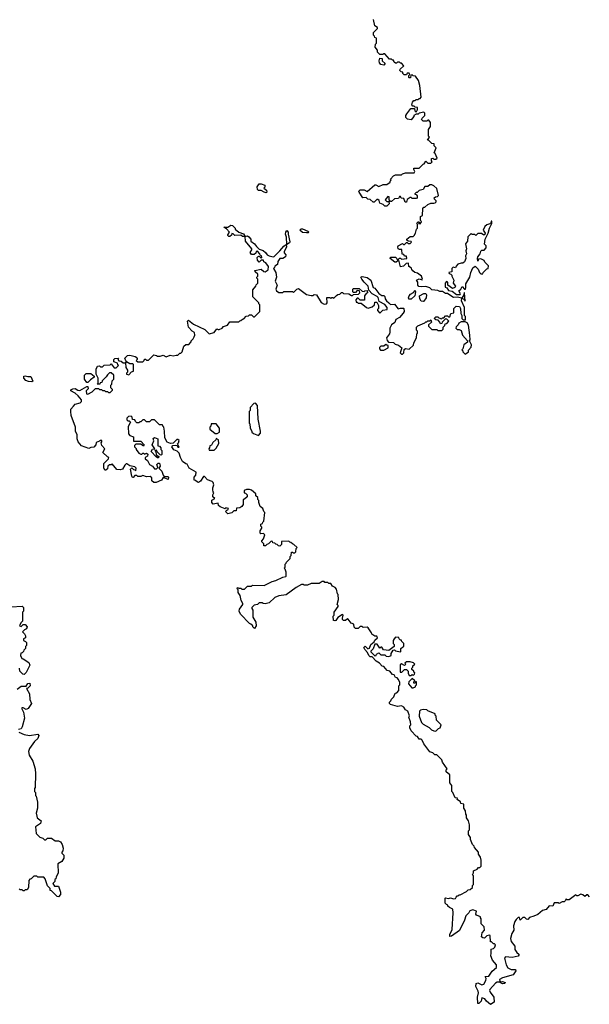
# Model space of a CAD drawing. Extents: x 2494159 to 2685562, y 773219 to 915170.
# Tile 114 of 201: x 2650950 to 2656762, y 805662 to 815714. Entities that reach past the tile are written whole.
import ezdxf

# ---------------------------------------------------------------- set-up
doc = ezdxf.new("R2010")
doc.units = 0

msp = doc.modelspace()

# ---------------------------------------------------------------- linework, layer by layer
at = {"layer": '0CON10XD'}
for points in [[(2654898, 813852), (2654882, 813852), (2654868, 813888), (2654842, 813892), (2654835, 813910), (2654825, 813910), (2654815, 813890), (2654773, 813887), (2654745, 813860), (2654735, 813860), (2654720, 813875), (2654720, 813905), (2654705, 813910), (2654680, 813875), (2654695, 813860), (2654718, 813858), (2654720, 813835), (2654695, 813810), (2654675, 813810), (2654658, 813828), (2654625, 813840), (2654617, 813867), (2654605, 813880), (2654595, 813880), (2654567, 813853), (2654555, 813852), (2654525, 813880), (2654503, 813883), (2654485, 813900), (2654450, 813895), (2654413, 813953), (2654412, 813965), (2654425, 813978), (2654465, 813977), (2654495, 813960), (2654575, 814030), (2654585, 814030), (2654615, 814012), (2654658, 814032), (2654697, 814033), (2654730, 814055), (2654730, 814065), (2654740, 814075), (2654732, 814088), (2654765, 814120), (2654785, 814130), (2654845, 814130), (2654855, 814140), (2654885, 814150), (2654975, 814150), (2654980, 814165), (2654970, 814185), (2654973, 814197), (2655025, 814200), (2655065, 814240), (2655078, 814242), (2655095, 814270), (2655115, 814250), (2655145, 814250), (2655160, 814265), (2655150, 814275), (2655152, 814298), (2655165, 814300), (2655175, 814290), (2655195, 814290), (2655208, 814302), (2655188, 814348), (2655180, 814355), (2655200, 814405), (2655180, 814425), (2655178, 814448), (2655155, 814450), (2655125, 814480), (2655110, 814485), (2655130, 814515), (2655120, 814525), (2655120, 814595), (2655140, 814625), (2655140, 814665), (2655125, 814690), (2655115, 814690), (2655105, 814680), (2655065, 814680), (2655050, 814695), (2655055, 814710), (2655082, 814735), (2655085, 814760), (2655075, 814770), (2655025, 814760), (2655015, 814750), (2654995, 814750), (2654970, 814735), (2654970, 814725), (2654945, 814692), (2654908, 814698), (2654890, 814715), (2654890, 814735), (2654900, 814755), (2654942, 814808), (2654978, 814808), (2654980, 814785), (2654995, 814770), (2655005, 814790), (2655010, 814795), (2655008, 814818), (2654985, 814820), (2654975, 814830), (2654962, 814832), (2654950, 814845), (2654958, 814872), (2654972, 814888), (2654985, 814890), (2654995, 814900), (2655015, 814900), (2655025, 814910), (2655035, 814910), (2655046, 814924), (2655033, 815043), (2655020, 815095), (2654988, 815138), (2654965, 815140), (2654955, 815150), (2654942, 815148), (2654938, 815122), (2654925, 815120), (2654920, 815125), (2654920, 815145), (2654930, 815155), (2654925, 815170), (2654902, 815168), (2654895, 815150), (2654872, 815152), (2654860, 815165), (2654858, 815178), (2654842, 815182), (2654830, 815195), (2654832, 815208), (2654870, 815245), (2654845, 815270), (2654835, 815270), (2654825, 815280), (2654805, 815280), (2654795, 815270), (2654785, 815270), (2654772, 815282), (2654765, 815300), (2654755, 815300), (2654745, 815310), (2654722, 815312), (2654677, 815367), (2654663, 815367), (2654655, 815360), (2654625, 815360), (2654602, 815382), (2654602, 815405), (2654578, 815435), (2654580, 815465), (2654590, 815475), (2654590, 815525), (2654572, 815532), (2654570, 815545), (2654560, 815555), (2654560, 815585), (2654600, 815625), (2654600, 815635), (2654572, 815652), (2654560, 815715)], [(2654665, 815250), (2654635, 815258), (2654620, 815275), (2654618, 815295), (2654625, 815320), (2654648, 815318), (2654650, 815295), (2654678, 815268), (2654665, 815250)], [(2652545, 812290), (2652565, 812290), (2652585, 812310), (2652595, 812310), (2652608, 812322), (2652625, 812380), (2652645, 812400), (2652675, 812400), (2652700, 812425), (2652700, 812435), (2652720, 812455), (2652732, 812478), (2652738, 812495), (2652735, 812520), (2652710, 812535), (2652673, 812575), (2652662, 812635), (2652672, 812648), (2652722, 812605), (2652840, 812550), (2652885, 812508), (2652935, 812522), (2652963, 812557), (2652975, 812550), (2652985, 812552), (2653016, 812564), (2653029, 812581), (2653072, 812595), (2653095, 812630), (2653185, 812630), (2653195, 812640), (2653208, 812642), (2653222, 812658), (2653238, 812662), (2653262, 812688), (2653285, 812690), (2653295, 812700), (2653315, 812700), (2653335, 812680), (2653345, 812680), (2653400, 812735), (2653400, 812805), (2653390, 812815), (2653390, 812825), (2653330, 812885), (2653330, 812955), (2653360, 812995), (2653362, 813008), (2653380, 813025), (2653380, 813065), (2653370, 813075), (2653370, 813085), (2653380, 813095), (2653380, 813115), (2653352, 813142), (2653350, 813155), (2653415, 813168), (2653440, 813145), (2653455, 813140), (2653485, 813160), (2653490, 813195), (2653463, 813233), (2653442, 813242), (2653438, 813258), (2653415, 813260), (2653395, 813240), (2653375, 813260), (2653373, 813287), (2653385, 813300), (2653398, 813298), (2653415, 813280), (2653420, 813285), (2653418, 813305), (2653402, 813312), (2653400, 813325), (2653375, 813350), (2653362, 813348), (2653358, 813332), (2653343, 813317), (2653315, 813318), (2653302, 813338), (2653320, 813365), (2653320, 813375), (2653253, 813453), (2653250, 813500), (2653225, 813502), (2653205, 813513), (2653145, 813510), (2653127, 813527), (2653115, 813530), (2653110, 813515), (2653095, 813500), (2653085, 813500), (2653075, 813510), (2653073, 813517), (2653090, 813545), (2653059, 813579), (2653032, 813595), (2653075, 813598), (2653105, 813618), (2653120, 813615), (2653150, 813585), (2653150, 813575), (2653186, 813546), (2653235, 813528), (2653250, 813500), (2653275, 813508), (2653289, 813499), (2653310, 813475), (2653308, 813455), (2653346, 813426), (2653365, 813398), (2653392, 813372), (2653435, 813358), (2653459, 813339), (2653474, 813314), (2653495, 813302), (2653535, 813293), (2653545, 813298), (2653606, 813354), (2653645, 813403), (2653668, 813418), (2653671, 813395), (2653650, 813345), (2653650, 813335), (2653667, 813315), (2653662, 813295), (2653635, 813278), (2653604, 813276), (2653583, 813247), (2653580, 813215), (2653552, 813198), (2653550, 813185), (2653540, 813175), (2653562, 813135), (2653572, 813085), (2653558, 813045), (2653578, 813005), (2653563, 812965), (2653570, 812945), (2653595, 812930), (2653635, 812930), (2653645, 812940), (2653735, 812940), (2653745, 812930), (2653778, 812965), (2653795, 812970), (2653878, 812908), (2653925, 812898), (2653945, 812898), (2653955, 812908), (2653977, 812907), (2654026, 812826), (2654055, 812810), (2654080, 812815), (2654087, 812823), (2654085, 812880), (2654115, 812880), (2654125, 812870), (2654135, 812880), (2654145, 812880), (2654155, 812870), (2654181, 812899), (2654195, 812910), (2654218, 812912), (2654235, 812930), (2654245, 812930), (2654255, 812920), (2654307, 812917), (2654335, 812900), (2654345, 812900), (2654355, 812910), (2654408, 812912), (2654420, 812925), (2654418, 812948), (2654395, 812950), (2654375, 812930), (2654355, 812930), (2654350, 812935), (2654350, 812965), (2654355, 812970), (2654415, 812970), (2654445, 812942), (2654465, 812940), (2654473, 812947), (2654495, 812950), (2654500, 812925), (2654485, 812920), (2654468, 812895), (2654468, 812852), (2654425, 812850), (2654405, 812870), (2654395, 812870), (2654380, 812855), (2654382, 812832), (2654395, 812830), (2654405, 812820), (2654435, 812820), (2654490, 812775), (2654505, 812770), (2654547, 812783), (2654570, 812805), (2654575, 812830), (2654595, 812830), (2654610, 812795), (2654610, 812765), (2654600, 812755), (2654600, 812745), (2654625, 812720), (2654655, 812750), (2654700, 812755), (2654698, 812775), (2654675, 812808), (2654618, 812838), (2654609, 812879), (2654599, 812889), (2654546, 812916), (2654512, 812952), (2654507, 812995), (2654464, 813034), (2654440, 813065), (2654432, 813085), (2654445, 813092), (2654495, 813083), (2654533, 813055), (2654555, 812982), (2654573, 812973), (2654615, 812918), (2654645, 812900), (2654665, 812900), (2654677, 812887), (2654680, 812865), (2654693, 812845), (2654718, 812825), (2654735, 812808), (2654775, 812810), (2654813, 812763), (2654835, 812770), (2654865, 812770), (2654870, 812765), (2654872, 812735), (2654863, 812717), (2654826, 812674), (2654788, 812655), (2654776, 812624), (2654745, 812600), (2654728, 812565), (2654728, 812525), (2654722, 812508), (2654692, 812465), (2654698, 812438), (2654712, 812422), (2654765, 812420), (2654782, 812402), (2654815, 812392), (2654850, 812365), (2654832, 812315), (2654845, 812300), (2654855, 812300), (2654870, 812315), (2654872, 812348), (2654885, 812358), (2654925, 812350), (2654967, 812393), (2654970, 812415), (2654998, 812465), (2655003, 812507), (2655010, 812515), (2655010, 812535), (2655000, 812545), (2655000, 812575), (2655012, 812588), (2655085, 812620), (2655095, 812630), (2655105, 812630), (2655115, 812640), (2655135, 812640), (2655145, 812650), (2655150, 812625), (2655122, 812598), (2655120, 812585), (2655155, 812550), (2655205, 812550), (2655215, 812540), (2655257, 812543), (2655270, 812555), (2655270, 812575), (2655288, 812592), (2655292, 812608), (2655308, 812612), (2655328, 812638), (2655308, 812658), (2655295, 812660), (2655262, 812628), (2655258, 812612), (2655245, 812610), (2655238, 812628), (2655218, 812648), (2655195, 812650), (2655180, 812665), (2655195, 812680), (2655215, 812680), (2655225, 812670), (2655255, 812660), (2655265, 812670), (2655278, 812672), (2655295, 812690), (2655315, 812690), (2655325, 812680), (2655338, 812682), (2655350, 812715), (2655378, 812722), (2655380, 812765), (2655405, 812790), (2655438, 812788), (2655448, 812765), (2655450, 812715), (2655460, 812695), (2655460, 812665), (2655475, 812650), (2655498, 812652), (2655500, 812685), (2655490, 812695), (2655487, 812727), (2655490, 812775), (2655458, 812845), (2655460, 812870), (2655415, 812882), (2655375, 812880), (2655328, 812908), (2655315, 812920), (2655295, 812920), (2655265, 812940), (2655238, 812938), (2655215, 812950), (2655155, 812958), (2655136, 812976), (2655095, 812990), (2655045, 812986), (2655021, 812991), (2655012, 813005), (2655012, 813035), (2655000, 813055), (2655025, 813070), (2655055, 813060), (2655060, 813065), (2655050, 813095), (2655008, 813128), (2654982, 813132), (2654962, 813152), (2654950, 813165), (2654948, 813178), (2654920, 813195), (2654918, 813228), (2654893, 813227), (2654865, 813198), (2654835, 813190), (2654818, 813258), (2654810, 813260), (2654808, 813252), (2654792, 813238), (2654778, 813238), (2654730, 813275), (2654735, 813290), (2654785, 813290), (2654798, 813278), (2654805, 813260), (2654825, 813280), (2654835, 813280), (2654845, 813270), (2654900, 813275), (2654895, 813300), (2654875, 813300), (2654868, 813318), (2654852, 813322), (2654848, 813368), (2654825, 813368), (2654810, 813375), (2654808, 813395), (2654812, 813405), (2654855, 813430), (2654865, 813420), (2654875, 813420), (2654895, 813440), (2654905, 813440), (2654915, 813430), (2654935, 813430), (2654948, 813442), (2654945, 813450), (2654912, 813452), (2654900, 813465), (2654900, 813475), (2654935, 813500), (2654965, 813500), (2654975, 813510), (2654990, 813535), (2655000, 813575), (2655010, 813585), (2655010, 813625), (2655002, 813638), (2655015, 813650), (2655025, 813650), (2655030, 813645), (2655020, 813635), (2655035, 813630), (2655047, 813643), (2655050, 813655), (2655040, 813665), (2655040, 813705), (2655060, 813715), (2655062, 813788), (2655075, 813800), (2655085, 813800), (2655113, 813827), (2655145, 813842), (2655175, 813840), (2655190, 813845), (2655200, 813855), (2655200, 813865), (2655182, 813882), (2655180, 813895), (2655193, 813907), (2655212, 813908), (2655222, 813918), (2655205, 813990), (2655177, 814017), (2655155, 814028), (2655135, 814028), (2655115, 814010), (2655085, 814010), (2655065, 813982), (2655025, 813970), (2655005, 813950), (2654995, 813950), (2654982, 813938), (2654982, 813932), (2654995, 813930), (2655007, 813917), (2655005, 813892), (2654995, 813888), (2654955, 813890), (2654945, 813900), (2654935, 813900), (2654902, 813878), (2654898, 813852)], [(2653465, 813948), (2653443, 813953), (2653415, 813972), (2653385, 813972), (2653375, 813980), (2653373, 814007), (2653395, 814040), (2653415, 814040), (2653450, 814025), (2653450, 814005), (2653442, 813995), (2653468, 813975), (2653472, 813955), (2653465, 813948)], [(2655408, 812908), (2655445, 812910), (2655448, 812915), (2655430, 812945), (2655452, 812965), (2655465, 812992), (2655490, 812965), (2655498, 812965), (2655503, 812977), (2655503, 813017), (2655542, 813085), (2655553, 813135), (2655575, 813182), (2655598, 813198), (2655628, 813168), (2655640, 813135), (2655655, 813120), (2655675, 813120), (2655680, 813135), (2655715, 813170), (2655730, 813175), (2655732, 813202), (2655695, 813240), (2655690, 813255), (2655655, 813272), (2655632, 813268), (2655625, 813250), (2655620, 813275), (2655623, 813295), (2655647, 813323), (2655655, 813350), (2655665, 813360), (2655688, 813362), (2655710, 813385), (2655710, 813405), (2655692, 813422), (2655700, 813475), (2655730, 813535), (2655742, 813585), (2655768, 813635), (2655768, 813658), (2655762, 813658), (2655760, 813645), (2655748, 813632), (2655715, 813620), (2655696, 813604), (2655678, 813565), (2655698, 813535), (2655697, 813523), (2655687, 813513), (2655662, 813532), (2655625, 813530), (2655605, 813510), (2655595, 813520), (2655565, 813520), (2655555, 813530), (2655522, 813498), (2655520, 813455), (2655500, 813425), (2655510, 813375), (2655502, 813355), (2655508, 813325), (2655500, 813305), (2655502, 813278), (2655487, 813243), (2655472, 813228), (2655455, 813230), (2655422, 813218), (2655402, 813198), (2655395, 813180), (2655372, 813188), (2655360, 813175), (2655358, 813142), (2655330, 813135), (2655332, 813122), (2655348, 813118), (2655358, 813108), (2655358, 813095), (2655378, 813055), (2655373, 813023), (2655397, 812993), (2655390, 812980), (2655365, 812970), (2655320, 813005), (2655320, 813035), (2655305, 813040), (2655290, 813025), (2655290, 812985), (2655308, 812978), (2655325, 812950), (2655362, 812942), (2655408, 812908)], [(2653675, 813420), (2653671, 813495), (2653661, 813525), (2653664, 813546), (2653675, 813562), (2653690, 813545), (2653689, 813525), (2653707, 813445), (2653702, 813435), (2653675, 813420)], [(2653875, 813537), (2653835, 813543), (2653810, 813565), (2653821, 813579), (2653835, 813580), (2653890, 813555), (2653900, 813545), (2653895, 813540), (2653875, 813537)], [(2654945, 812860), (2654922, 812862), (2654918, 812875), (2654923, 812897), (2654937, 812913), (2654969, 812931), (2654985, 812950), (2654990, 812935), (2654980, 812895), (2654945, 812860)], [(2655065, 812838), (2655045, 812840), (2655032, 812865), (2655030, 812895), (2655075, 812918), (2655095, 812920), (2655102, 812905), (2655098, 812875), (2655075, 812842), (2655065, 812838)], [(2655495, 812840), (2655490, 812925), (2655485, 812930), (2655480, 812905), (2655460, 812870), (2655480, 812860), (2655495, 812840)], [(2655495, 812300), (2655528, 812322), (2655528, 812342), (2655555, 812370), (2655560, 812395), (2655540, 812435), (2655547, 812445), (2655544, 812495), (2655528, 812595), (2655515, 812620), (2655495, 812630), (2655455, 812630), (2655430, 812615), (2655425, 812600), (2655402, 812578), (2655400, 812565), (2655415, 812550), (2655435, 812550), (2655455, 812540), (2655468, 812495), (2655520, 812435), (2655518, 812422), (2655480, 812395), (2655470, 812355), (2655460, 812345), (2655470, 812335), (2655470, 812325), (2655495, 812300)], [(2654665, 812340), (2654710, 812365), (2654708, 812388), (2654695, 812390), (2654685, 812400), (2654665, 812380), (2654635, 812380), (2654622, 812368), (2654620, 812355), (2654632, 812342), (2654665, 812340)], [(2654588, 809165), (2654545, 809210), (2654525, 809210), (2654512, 809222), (2654500, 809255), (2654470, 809285), (2654462, 809305), (2654475, 809320), (2654503, 809293), (2654520, 809300), (2654534, 809336), (2654568, 809362), (2654575, 809380), (2654600, 809405), (2654595, 809420), (2654575, 809420), (2654542, 809442), (2654540, 809455), (2654506, 809506), (2654495, 809512), (2654455, 809510), (2654445, 809520), (2654425, 809520), (2654405, 809500), (2654375, 809500), (2654363, 809513), (2654360, 809545), (2654332, 809552), (2654300, 809595), (2654293, 809597), (2654275, 809580), (2654255, 809580), (2654245, 809590), (2654242, 809605), (2654252, 809635), (2654245, 809642), (2654195, 809612), (2654175, 809582), (2654165, 809578), (2654152, 809582), (2654150, 809625), (2654160, 809635), (2654160, 809665), (2654200, 809725), (2654200, 809735), (2654190, 809745), (2654202, 809795), (2654200, 809845), (2654193, 809853), (2654182, 809902), (2654169, 809919), (2654143, 809933), (2654125, 809960), (2654105, 809960), (2654095, 809970), (2654065, 809970), (2654055, 809980), (2654035, 809980), (2654005, 809960), (2653925, 809958), (2653885, 809940), (2653853, 809943), (2653845, 809950), (2653825, 809948), (2653771, 809919), (2653668, 809842), (2653595, 809832), (2653553, 809817), (2653495, 809760), (2653455, 809750), (2653433, 809753), (2653425, 809760), (2653395, 809760), (2653377, 809743), (2653342, 809738), (2653320, 809715), (2653320, 809705), (2653330, 809685), (2653330, 809615), (2653360, 809565), (2653362, 809525), (2653345, 809500), (2653330, 809515), (2653330, 809525), (2653310, 809545), (2653295, 809550), (2653202, 809645), (2653188, 809675), (2653192, 809695), (2653227, 809743), (2653228, 809755), (2653210, 809785), (2653200, 809835), (2653180, 809865), (2653180, 809895), (2653170, 809905), (2653172, 809918), (2653185, 809910), (2653205, 809910), (2653215, 809900), (2653245, 809900), (2653275, 809930), (2653315, 809930), (2653325, 809940), (2653445, 809938), (2653525, 809978), (2653565, 809988), (2653635, 810022), (2653665, 810030), (2653670, 810035), (2653670, 810075), (2653660, 810105), (2653650, 810115), (2653660, 810125), (2653660, 810155), (2653670, 810165), (2653672, 810178), (2653710, 810215), (2653710, 810235), (2653720, 810245), (2653722, 810278), (2653735, 810280), (2653745, 810270), (2653758, 810272), (2653767, 810283), (2653770, 810315), (2653780, 810325), (2653748, 810358), (2653732, 810362), (2653718, 810378), (2653705, 810380), (2653695, 810390), (2653622, 810388), (2653620, 810355), (2653605, 810340), (2653592, 810342), (2653578, 810358), (2653565, 810360), (2653555, 810370), (2653532, 810372), (2653528, 810388), (2653515, 810390), (2653488, 810362), (2653472, 810358), (2653458, 810342), (2653442, 810342), (2653440, 810365), (2653420, 810385), (2653420, 810395), (2653437, 810413), (2653450, 810455), (2653438, 810468), (2653410, 810465), (2653403, 810473), (2653402, 810495), (2653420, 810525), (2653420, 810535), (2653410, 810545), (2653410, 810565), (2653428, 810572), (2653430, 810585), (2653440, 810595), (2653450, 810685), (2653440, 810695), (2653430, 810725), (2653403, 810743), (2653390, 810785), (2653390, 810805), (2653380, 810815), (2653380, 810835), (2653360, 810855), (2653358, 810875), (2653315, 810910), (2653295, 810918), (2653265, 810918), (2653242, 810908), (2653240, 810885), (2653255, 810880), (2653270, 810865), (2653270, 810845), (2653245, 810820), (2653230, 810815), (2653230, 810765), (2653216, 810744), (2653195, 810730), (2653162, 810728), (2653158, 810702), (2653135, 810700), (2653115, 810680), (2653075, 810670), (2653050, 810695), (2653062, 810708), (2653075, 810710), (2653080, 810725), (2653055, 810730), (2653045, 810720), (2652995, 810740), (2652980, 810755), (2652975, 810780), (2652925, 810770), (2652912, 810785), (2652912, 810808), (2652940, 810825), (2652920, 810845), (2652920, 810865), (2652930, 810885), (2652923, 810893), (2652920, 810915), (2652920, 810935), (2652932, 810965), (2652925, 810990), (2652915, 811000), (2652865, 811018), (2652835, 811050), (2652825, 811050), (2652796, 811004), (2652775, 810990), (2652763, 810993), (2652745, 811010), (2652732, 811012), (2652730, 811045), (2652747, 811063), (2652750, 811095), (2652678, 811135), (2652658, 811178), (2652645, 811180), (2652612, 811205), (2652590, 811245), (2652578, 811288), (2652558, 811308), (2652524, 811324), (2652503, 811353), (2652512, 811368), (2652535, 811372), (2652558, 811368), (2652565, 811350), (2652578, 811352), (2652560, 811385), (2652570, 811395), (2652577, 811417), (2652565, 811430), (2652555, 811430), (2652515, 811390), (2652488, 811388), (2652455, 811400), (2652432, 811445), (2652428, 811515), (2652420, 811555), (2652410, 811565), (2652410, 811575), (2652405, 811580), (2652375, 811580), (2652325, 811630), (2652295, 811630), (2652275, 811610), (2652245, 811610), (2652225, 811630), (2652205, 811630), (2652185, 811610), (2652175, 811610), (2652165, 811600), (2652145, 811600), (2652132, 811612), (2652125, 811630), (2652102, 811632), (2652097, 811657), (2652087, 811667), (2652060, 811665), (2652042, 811645), (2652045, 811630), (2652055, 811620), (2652068, 811618), (2652080, 811605), (2652058, 811562), (2652060, 811485), (2652075, 811470), (2652110, 811455), (2652112, 811412), (2652185, 811410), (2652220, 811375), (2652215, 811360), (2652185, 811380), (2652135, 811380), (2652122, 811368), (2652120, 811355), (2652138, 811338), (2652140, 811325), (2652165, 811290), (2652185, 811280), (2652195, 811280), (2652205, 811290), (2652215, 811290), (2652225, 811280), (2652245, 811290), (2652258, 811278), (2652255, 811260), (2652230, 811245), (2652232, 811232), (2652253, 811213), (2652274, 811174), (2652306, 811156), (2652325, 811130), (2652345, 811130), (2652358, 811142), (2652350, 811175), (2652363, 811187), (2652378, 811188), (2652382, 811158), (2652370, 811135), (2652402, 811105), (2652413, 811063), (2652425, 811050), (2652465, 811050), (2652470, 811045), (2652465, 811020), (2652415, 811040), (2652398, 811012), (2652342, 810988), (2652318, 810988), (2652300, 811005), (2652297, 811037), (2652282, 811052), (2652245, 811048), (2652205, 811060), (2652185, 811050), (2652155, 811050), (2652145, 811060), (2652125, 811060), (2652108, 811042), (2652102, 811042), (2652093, 811053), (2652080, 811125), (2652095, 811140), (2652112, 811122), (2652125, 811120), (2652135, 811110), (2652140, 811135), (2652125, 811150), (2652075, 811160), (2652045, 811180), (2652035, 811180), (2652022, 811168), (2652000, 811125), (2651975, 811118), (2651942, 811122), (2651895, 811180), (2651885, 811170), (2651865, 811170), (2651850, 811155), (2651845, 811130), (2651830, 811115), (2651820, 811115), (2651808, 811138), (2651810, 811185), (2651858, 811232), (2651860, 811245), (2651845, 811250), (2651798, 811295), (2651820, 811335), (2651788, 811368), (2651780, 811395), (2651790, 811405), (2651788, 811418), (2651775, 811420), (2651765, 811410), (2651732, 811398), (2651727, 811373), (2651705, 811350), (2651675, 811348), (2651655, 811338), (2651580, 811365), (2651546, 811406), (2651538, 811435), (2651538, 811475), (2651518, 811515), (2651518, 811555), (2651477, 811675), (2651471, 811715), (2651472, 811738), (2651498, 811768), (2651515, 811790), (2651568, 811802), (2651580, 811815), (2651580, 811835), (2651548, 811875), (2651515, 811903), (2651472, 811925), (2651472, 811935), (2651494, 811946), (2651515, 811948), (2651545, 811932), (2651565, 811929), (2651635, 811970), (2651645, 811970), (2651650, 811945), (2651630, 811925), (2651633, 811895), (2651645, 811890), (2651690, 811915), (2651725, 811950), (2651755, 811950), (2651765, 811940), (2651785, 811940), (2651795, 811930), (2651815, 811930), (2651825, 811920), (2651845, 811920), (2651855, 811910), (2651875, 811910), (2651898, 811932), (2651898, 811938), (2651880, 811955), (2651880, 811985), (2651890, 811995), (2651893, 812027), (2651910, 812045), (2651910, 812085), (2651885, 812110), (2651865, 812110), (2651845, 812090), (2651833, 812067), (2651792, 812028), (2651788, 812012), (2651772, 812008), (2651768, 811992), (2651742, 811992), (2651750, 812005), (2651750, 812055), (2651732, 812095), (2651732, 812145), (2651745, 812178), (2651765, 812180), (2651775, 812170), (2651795, 812170), (2651813, 812187), (2651875, 812190), (2651885, 812200), (2651915, 812160), (2651935, 812160), (2651960, 812185), (2651950, 812195), (2651948, 812208), (2651912, 812222), (2651910, 812245), (2651920, 812255), (2651955, 812260), (2651960, 812255), (2651950, 812245), (2651962, 812232), (2651985, 812230), (2652005, 812210), (2652030, 812210), (2652040, 812225), (2652032, 812232), (2652022, 812258), (2652050, 812285), (2652075, 812290), (2652127, 812277), (2652138, 812268), (2652150, 812255), (2652150, 812245), (2652140, 812235), (2652155, 812220), (2652205, 812220), (2652220, 812235), (2652225, 812250), (2652235, 812250), (2652245, 812240), (2652265, 812240), (2652318, 812292), (2652347, 812287), (2652355, 812280), (2652385, 812280), (2652415, 812290), (2652445, 812272), (2652485, 812288), (2652515, 812283), (2652545, 812290)], [(2652065, 812090), (2652092, 812118), (2652110, 812125), (2652110, 812195), (2652105, 812200), (2652075, 812200), (2652040, 812220), (2652038, 812212), (2652030, 812210), (2652033, 812163), (2652050, 812135), (2652050, 812115), (2652040, 812105), (2652040, 812095), (2652065, 812090)], [(2651645, 812010), (2651635, 812010), (2651610, 812045), (2651613, 812087), (2651628, 812102), (2651675, 812102), (2651710, 812075), (2651710, 812065), (2651672, 812038), (2651645, 812010)], [(2651075, 812019), (2651041, 812021), (2651012, 812032), (2650993, 812055), (2650991, 812075), (2651005, 812080), (2651035, 812071), (2651065, 812072), (2651083, 812025), (2651075, 812019)], [(2653385, 811470), (2653407, 811493), (2653408, 811515), (2653382, 811635), (2653378, 811775), (2653355, 811800), (2653340, 811795), (2653303, 811757), (2653300, 811725), (2653292, 811715), (2653290, 811595), (2653297, 811587), (2653303, 811543), (2653320, 811515), (2653320, 811505), (2653335, 811490), (2653385, 811470)], [(2652965, 811490), (2652990, 811505), (2652990, 811545), (2652955, 811590), (2652905, 811590), (2652900, 811565), (2652890, 811555), (2652890, 811535), (2652945, 811490), (2652965, 811490)], [(2652365, 811240), (2652355, 811240), (2652342, 811252), (2652292, 811305), (2652305, 811330), (2652330, 811335), (2652302, 811375), (2652318, 811415), (2652312, 811438), (2652325, 811448), (2652360, 811435), (2652360, 811365), (2652375, 811360), (2652390, 811345), (2652390, 811325), (2652400, 811315), (2652400, 811275), (2652395, 811270), (2652382, 811272), (2652352, 811302), (2652345, 811320), (2652330, 811315), (2652340, 811305), (2652342, 811272), (2652370, 811255), (2652365, 811240)], [(2652935, 811320), (2652955, 811340), (2652982, 811388), (2652980, 811425), (2652955, 811440), (2652950, 811425), (2652922, 811398), (2652908, 811372), (2652890, 811365), (2652887, 811343), (2652880, 811335), (2652885, 811320), (2652935, 811320)], [(2650865, 809720), (2650975, 809728), (2650990, 809715), (2650990, 809675), (2650980, 809665), (2650980, 809575), (2650962, 809558), (2650950, 809525), (2650965, 809520), (2650985, 809540), (2651005, 809540), (2651027, 809517), (2651020, 809495), (2651000, 809485), (2650980, 809465), (2651000, 809445), (2651010, 809425), (2651010, 809405), (2650990, 809395), (2650990, 809375), (2651008, 809368), (2651020, 809355), (2651020, 809325), (2651010, 809315), (2651010, 809295), (2650993, 809277), (2650990, 809265), (2650975, 809250), (2650962, 809248), (2650960, 809225), (2650972, 809192), (2650985, 809190), (2651045, 809152), (2651053, 809125), (2651015, 809050), (2650995, 809030), (2650982, 809032), (2650952, 809062), (2650950, 809095)], [(2654715, 809212), (2654740, 809225), (2654740, 809245), (2654762, 809278), (2654775, 809280), (2654785, 809270), (2654835, 809260), (2654840, 809265), (2654840, 809295), (2654855, 809310), (2654870, 809315), (2654870, 809345), (2654850, 809365), (2654845, 809380), (2654835, 809380), (2654822, 809392), (2654818, 809408), (2654785, 809410), (2654770, 809395), (2654760, 809375), (2654760, 809345), (2654770, 809335), (2654770, 809315), (2654717, 809273), (2654663, 809283), (2654645, 809310), (2654635, 809310), (2654625, 809300), (2654598, 809338), (2654575, 809340), (2654557, 809293), (2654532, 809268), (2654532, 809262), (2654575, 809220), (2654588, 809222), (2654592, 809238), (2654615, 809250), (2654635, 809230), (2654675, 809230), (2654688, 809218), (2654715, 809212)], [(2656765, 806760), (2656745, 806780), (2656735, 806780), (2656715, 806762), (2656695, 806780), (2656675, 806788), (2656645, 806770), (2656635, 806770), (2656625, 806780), (2656555, 806730), (2656535, 806730), (2656525, 806740), (2656518, 806722), (2656505, 806710), (2656485, 806710), (2656455, 806692), (2656445, 806698), (2656403, 806697), (2656390, 806665), (2656353, 806667), (2656321, 806629), (2656285, 806620), (2656235, 806580), (2656195, 806562), (2656152, 806548), (2656135, 806530), (2656122, 806532), (2656105, 806550), (2656085, 806550), (2656055, 806520), (2656048, 806548), (2656035, 806550), (2656015, 806530), (2656003, 806507), (2655988, 806465), (2655992, 806418), (2655972, 806385), (2655958, 806335), (2655963, 806305), (2656002, 806255), (2656003, 806223), (2656021, 806191), (2656042, 806175), (2656042, 806165), (2656036, 806154), (2655975, 806140), (2655905, 806147), (2655897, 806133), (2655914, 806065), (2655931, 806035), (2655965, 806019), (2656007, 806017), (2656012, 806005), (2655985, 805962), (2655875, 805934), (2655844, 805916), (2655850, 805900), (2655862, 805892), (2655875, 805897), (2655902, 805885), (2655900, 805875), (2655875, 805871), (2655845, 805890), (2655822, 805888), (2655805, 805880), (2655747, 805815), (2655744, 805805), (2655750, 805785), (2655786, 805735), (2655790, 805685), (2655755, 805662), (2655712, 805695), (2655695, 805718), (2655665, 805728), (2655658, 805695), (2655635, 805672), (2655625, 805670), (2655620, 805735), (2655631, 805781), (2655628, 805798), (2655604, 805845), (2655606, 805874), (2655623, 805883), (2655665, 805860), (2655685, 805868), (2655706, 805905), (2655708, 805925), (2655700, 805945), (2655735, 805950), (2655769, 806001), (2655815, 806037), (2655815, 806065), (2655774, 806114), (2655757, 806157), (2655762, 806185), (2655760, 806225), (2655785, 806232), (2655798, 806245), (2655805, 806270), (2655795, 806280), (2655785, 806280), (2655765, 806300), (2655752, 806302), (2655750, 806365), (2655745, 806370), (2655715, 806360), (2655692, 806338), (2655675, 806340), (2655663, 806353), (2655668, 806392), (2655692, 806418), (2655690, 806455), (2655660, 806485), (2655660, 806535), (2655650, 806545), (2655650, 806555), (2655612, 806572), (2655603, 806583), (2655610, 806615), (2655575, 806628), (2655542, 806618), (2655533, 806595), (2655501, 806565), (2655489, 806521), (2655438, 806415), (2655355, 806358), (2655340, 806355), (2655340, 806375), (2655361, 806425), (2655372, 806595), (2655370, 806635), (2655335, 806650), (2655320, 806665), (2655320, 806675), (2655305, 806680), (2655290, 806695), (2655290, 806745), (2655295, 806750), (2655325, 806742), (2655345, 806748), (2655375, 806738), (2655397, 806743), (2655402, 806758), (2655415, 806770), (2655425, 806770), (2655435, 806780), (2655445, 806780), (2655510, 806815), (2655525, 806830), (2655547, 806833), (2655570, 806855), (2655570, 806875), (2655580, 806885), (2655580, 806975), (2655570, 806985), (2655580, 807005), (2655580, 807025), (2655618, 807042), (2655632, 807058), (2655645, 807060), (2655658, 807072), (2655660, 807135), (2655650, 807165), (2655630, 807195), (2655630, 807215), (2655592, 807262), (2655588, 807278), (2655570, 807295), (2655550, 807345), (2655550, 807365), (2655530, 807395), (2655530, 807435), (2655540, 807445), (2655540, 807495), (2655530, 807535), (2655510, 807565), (2655510, 807595), (2655503, 807603), (2655497, 807637), (2655480, 807665), (2655480, 807705), (2655452, 807712), (2655448, 807728), (2655412, 807752), (2655418, 807768), (2655392, 807772), (2655370, 807825), (2655360, 807835), (2655360, 807895), (2655340, 807925), (2655340, 808005), (2655300, 808035), (2655300, 808055), (2655310, 808065), (2655263, 808133), (2655258, 808158), (2655205, 808210), (2655185, 808210), (2655165, 808230), (2655135, 808240), (2655073, 808323), (2655055, 808360), (2655045, 808370), (2655025, 808370), (2655010, 808395), (2654995, 808400), (2654943, 808453), (2654930, 808485), (2654930, 808505), (2654940, 808515), (2654938, 808545), (2654922, 808595), (2654927, 808607), (2654910, 808655), (2654885, 808670), (2654870, 808695), (2654845, 808708), (2654805, 808702), (2654733, 808723), (2654722, 808732), (2654722, 808748), (2654738, 808762), (2654742, 808778), (2654768, 808802), (2654782, 808838), (2654798, 808842), (2654820, 808865), (2654820, 808915), (2654828, 808925), (2654827, 808947), (2654815, 808980), (2654800, 808995), (2654785, 809000), (2654770, 809025), (2654755, 809030), (2654725, 809062), (2654701, 809071), (2654665, 809110), (2654650, 809115), (2654620, 809145), (2654588, 809165)], [(2654965, 809020), (2654978, 809032), (2654980, 809045), (2654970, 809055), (2654970, 809065), (2654952, 809082), (2654950, 809095), (2654960, 809105), (2654962, 809118), (2654980, 809135), (2654968, 809148), (2654935, 809160), (2654895, 809160), (2654880, 809145), (2654890, 809135), (2654875, 809120), (2654845, 809140), (2654832, 809128), (2654832, 809052), (2654848, 809052), (2654875, 809080), (2654895, 809080), (2654912, 809062), (2654913, 809043), (2654925, 809020), (2654945, 809020), (2654955, 809030), (2654965, 809020)], [(2654965, 808892), (2654988, 808902), (2654990, 808915), (2655000, 808925), (2655000, 808955), (2654992, 808958), (2654985, 808940), (2654972, 808942), (2654970, 808955), (2654980, 808965), (2654955, 808990), (2654920, 808955), (2654918, 808935), (2654950, 808895), (2654965, 808892)], [(2650925, 808880), (2650965, 808912), (2651015, 808910), (2651032, 808938), (2651055, 808940), (2651057, 808913), (2651035, 808890), (2651020, 808885), (2651052, 808832), (2651054, 808774), (2651070, 808735), (2651037, 808683), (2651015, 808673), (2650985, 808688), (2650975, 808690), (2650970, 808685), (2650988, 808645), (2650998, 808585), (2650976, 808494), (2650966, 808474), (2650938, 808468)], [(2655195, 808452), (2655222, 808478), (2655240, 808485), (2655250, 808515), (2655202, 808562), (2655200, 808605), (2655190, 808615), (2655188, 808628), (2655115, 808660), (2655105, 808670), (2655065, 808672), (2655040, 808665), (2655030, 808655), (2655026, 808605), (2655049, 808539), (2655065, 808523), (2655128, 808488), (2655150, 808465), (2655175, 808453), (2655195, 808452)], [(2650942, 808442), (2650995, 808418), (2651052, 808408), (2651135, 808420), (2651147, 808407), (2651137, 808375), (2651100, 808345), (2651051, 808275), (2651039, 808245), (2651046, 808205), (2651083, 808145), (2651108, 808065), (2651112, 808015), (2651108, 807875), (2651100, 807865), (2651100, 807835), (2651110, 807825), (2651110, 807795), (2651117, 807787), (2651132, 807725), (2651132, 807665), (2651120, 807615), (2651124, 807584), (2651130, 807565), (2651170, 807535), (2651163, 807507), (2651110, 807475), (2651120, 807405), (2651155, 807370), (2651188, 807358), (2651205, 807340), (2651218, 807342), (2651235, 807360), (2651275, 807360), (2651313, 807333), (2651345, 807330), (2651365, 807320), (2651383, 807295), (2651393, 807255), (2651392, 807228), (2651380, 807215), (2651380, 807205), (2651400, 807185), (2651400, 807155), (2651379, 807121), (2651340, 807095), (2651342, 807002), (2651322, 806965), (2651320, 806945), (2651310, 806935), (2651310, 806915), (2651290, 806895), (2651305, 806870), (2651345, 806870), (2651367, 806807), (2651368, 806785), (2651345, 806760), (2651332, 806762), (2651275, 806820), (2651260, 806825), (2651260, 806845), (2651233, 806873), (2651210, 806945), (2651195, 806960), (2651135, 806960), (2651125, 806970), (2651095, 806970), (2651068, 806942), (2651055, 806940), (2651042, 806928), (2651040, 806855), (2651025, 806830), (2651005, 806830), (2650995, 806820), (2650985, 806820), (2650975, 806830), (2650955, 806830), (2650945, 806840)]]:
    msp.add_lwpolyline(points, dxfattribs=at)

doc.saveas('drawing.dxf')
